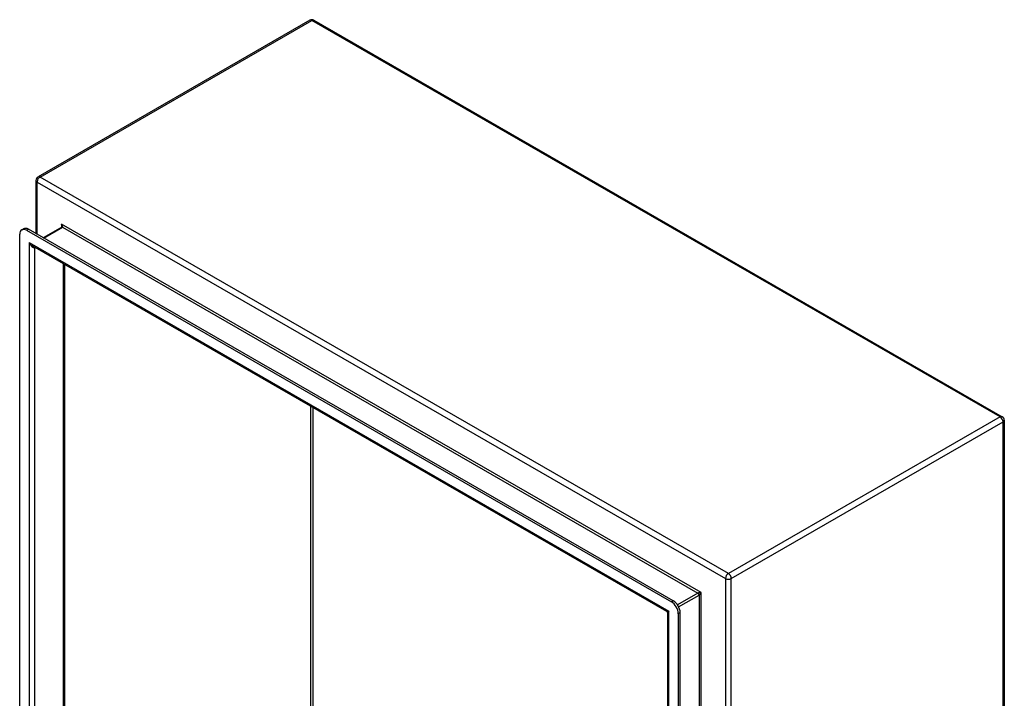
# Model space of a CAD drawing. Header units: inches. Extents: x 13 to 135, y 11 to 85.
# Tile 54 of 54: x 115 to 135, y 54 to 67. Entities that reach past the tile are written whole.
import ezdxf

# ---------------------------------------------------------------- set-up
doc = ezdxf.new("R2010")
doc.units = ezdxf.units.IN
doc.header["$MEASUREMENT"] = 0
doc.layers.add('Visible Edges(ANSI)', color=7, linetype='Continuous', lineweight=25)
doc.layers.add('Visible Tangent Edges(ANSI)', color=7, linetype='Continuous', lineweight=25)

msp = doc.modelspace()

# ---------------------------------------------------------------- linework, layer by layer
at = {"layer": 'Visible Edges(ANSI)'}
for p, q in [((120.591, 67.452), (115.053, 64.263)), ((120.674, 67.452), (134.698, 59.377)), ((115.01, 64.19), (115.01, 63.105)), ((114.72, 63.183), (114.758, 63.204)), ((127.996, 55.628), (114.856, 63.194)), ((115.535, 63.239), (115.156, 63.021)), ((114.679, 47.9), (114.679, 63.092)), ((114.818, 63.173), (127.958, 55.606)), ((127.866, 55.41), (114.945, 62.85)), ((115.591, 62.479), (115.591, 48.283)), ((134.74, 59.304), (134.74, 43.09)), ((127.882, 40.444), (127.882, 55.383)), ((128.135, 40.194), (128.135, 55.387)), ((128.097, 55.365), (128.097, 40.173))]:
    msp.add_line(p, q, dxfattribs=at)
at = {"layer": 'Visible Edges(ANSI)', "flags": 128}
for points in [[(115.538, 63.253), (115.537, 63.247), (115.537, 63.243), (115.536, 63.24), (115.535, 63.239)], [(127.882, 55.383), (127.881, 55.39), (127.877, 55.398), (127.872, 55.405), (127.866, 55.41)]]:
    msp.add_lwpolyline(points, dxfattribs=at)
at = {"layer": 'Visible Edges(ANSI)'}
for centre, start, end in [((120.633, 67.38), 60.064, 119.936), ((115.094, 64.19), 119.936, 180), ((134.656, 59.304), 0, 60.064)]:
    msp.add_arc(centre, 0.084, start, end, dxfattribs=at)
for centre, major_axis, start_param, end_param in [((114.818, 63.012), (-0.098, 0.171), 5.499721, 7.070517), ((114.856, 63.034), (-0.098, 0.171), 5.499721, 6.283185), ((127.958, 55.445), (0.098, -0.171), 0.787332, 2.358128), ((127.996, 55.467), (-0.098, 0.171), 3.928925, 5.499721)]:
    msp.add_ellipse(centre, major_axis=major_axis, ratio=0.578093, start_param=start_param, end_param=end_param, dxfattribs=at)
at = {"layer": 'Visible Tangent Edges(ANSI)'}
for p, q in [((115.094, 64.259), (120.633, 67.448)), ((134.656, 59.373), (120.633, 67.448)), ((129.118, 56.184), (115.094, 64.259)), ((115.035, 64.156), (129.058, 56.081)), ((115.035, 63.091), (115.035, 64.156)), ((114.818, 63.173), (114.856, 63.194)), ((115.165, 63.016), (115.551, 63.238)), ((128.565, 55.794), (115.529, 63.301)), ((115.529, 63.301), (115.529, 63.236)), ((115.551, 63.238), (128.499, 55.782)), ((114.87, 62.922), (127.906, 55.415)), ((114.87, 62.922), (114.87, 47.85)), ((114.989, 47.944), (114.989, 62.825)), ((115.566, 62.493), (115.566, 48.276)), ((120.611, 51.179), (120.611, 59.588)), ((120.654, 59.563), (120.654, 51.179)), ((134.656, 59.373), (129.118, 56.184)), ((129.177, 56.081), (134.715, 59.27)), ((134.715, 43.056), (134.715, 59.27)), ((129.058, 56.081), (129.058, 39.867)), ((129.177, 39.867), (129.177, 56.081)), ((128.499, 55.782), (128.083, 55.542)), ((128.565, 40.722), (128.565, 55.794)), ((127.996, 55.628), (127.958, 55.606)), ((128.105, 55.504), (128.521, 55.744)), ((128.521, 55.744), (128.521, 40.773)), ((127.906, 40.343), (127.906, 55.415)), ((128.097, 55.365), (128.135, 55.387))]:
    msp.add_line(p, q, dxfattribs=at)
for centre, major_axis, ratio, start_param, end_param in [((120.633, 67.38), (-0.0419, 0.0728), 0.578093, 5.499721, 6.283185), ((120.633, 67.38), (0.0419, 0.0728), 0.578093, 0, 0.783464), ((115.094, 64.19), (0.0419, 0.0728), 0.578093, 0.783464, 2.354261), ((115.094, 64.19), (-0.0419, 0.0728), 0.578093, 5.499721, 6.283185), ((115.094, 64.19), (-0.084, 0), 0.575862, 0, 0.785398), ((115.507, 63.289), (0.0455, -0.0494), 0.368738, 6.200036, 7.770832), ((115.507, 63.289), (0.02, -0.0641), 0.368661, 0.86745, 1.652848), ((115.551, 63.213), (-0.0155, 0.0269), 0.578093, 5.499721, 6.283185), ((114.93, 62.956), (0.085, -0.113), 0.482005, 4.655, 5.442332), ((114.93, 62.956), (0.056, -0.13), 0.481973, 4.768324, 6.295176), ((134.656, 59.304), (0.0419, 0.0728), 0.578093, 0, 0.783464), ((134.656, 59.304), (0.0419, -0.0728), 0.578093, 0.787332, 2.358128), ((134.656, 59.304), (0.084, 0), 0.575862, 5.497787, 6.283185), ((129.118, 56.115), (-0.0419, -0.0728), 0.578093, 3.925057, 5.495853), ((129.118, 56.115), (0.0419, -0.0728), 0.578093, 0.787332, 2.358128), ((129.118, 56.115), (0.084, 0), 0.575862, 3.926991, 5.497787), ((128.543, 55.782), (-0.049, -0.006), 0.226189, 4.220846, 5.791642), ((128.499, 55.756), (-0.0155, 0.0269), 0.578093, 3.928925, 5.499721), ((128.543, 55.782), (0.0297, 0.0395), 0.228384, 3.631504, 5.2023), ((127.966, 55.449), (0.101, 0.038), 0.127937, 3.245273, 4.032605), ((127.966, 55.449), (-0.0835, -0.068), 0.131082, 5.39143, 6.176828)]:
    msp.add_ellipse(centre, major_axis=major_axis, ratio=ratio, start_param=start_param, end_param=end_param, dxfattribs=at)

doc.saveas('drawing.dxf')
